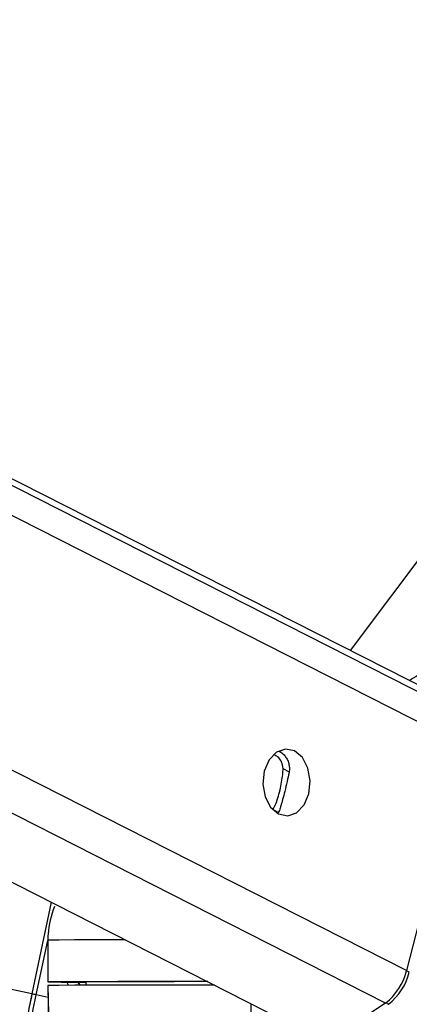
# Model space of a CAD drawing. Header units: millimetres. Extents: x 20 to 22981, y 40 to 19992.
# Tile 7 of 143: x 3897 to 3953, y 6445 to 6586. Entities that reach past the tile are written whole.
import ezdxf

# ---------------------------------------------------------------- set-up
doc = ezdxf.new("R2010")
doc.units = ezdxf.units.MM
doc.header["$LTSCALE"] = 2
doc.layers.add('COMPONENT_GEOMETRY', color=7, linetype='Continuous')
doc.styles.add('SLDTEXTSTYLE0', font='TXT', dxfattribs={"width": 0.75})
doc.dimstyles.new('SLDDIMSTYLE0', dxfattribs={"dimtxt": 100, "dimasz": 6.604, "dimexe": 0, "dimexo": 0.0625, "dimgap": 25, "dimtad": 0, "dimtih": 1, "dimtoh": 1, "dimdec": 0, "dimrnd": 1e-09, "dimzin": 12, "dimdsep": 46, "dimtxsty": 'SLDTEXTSTYLE0', "dimsah": 1, "dimcen": 0.09, "dimadec": 0, "dimazin": 3, "dimtfac": 1, "dimtdec": 0, "dimtofl": 0, "dimtmove": 0, "dimatfit": 3, "dimfxl": 1, "dimfrac": 2, "dimtolj": 1, "dimtzin": 12, "dimarcsym": 0})

# ---------------------------------------------------------------- blocks, each defined once
blk = doc.blocks.new('_D_4')
at = {"layer": 'COMPONENT_GEOMETRY', "color": 7}
for p, q in [((6638.52, 7959.49), (1711.23, 7959.49)), ((1717.58, 7959.49), (1717.58, 5203.33)), ((1517.51, 5183.02), (1487.04, 5183.02)), ((1487.04, 5183.02), (1487.04, 5024.27)), ((1917.65, 5183.02), (1948.12, 5183.02)), ((1948.12, 5183.02), (1948.12, 5024.27)), ((1487.04, 5024.27), (1517.51, 5024.27)), ((1948.12, 5024.27), (1917.65, 5024.27)), ((1717.58, 2118.49), (1717.58, 4874.65)), ((6578.75, 2118.49), (1711.23, 2118.49))]:
    blk.add_line(p, q, dxfattribs=at)
for points in [[(1717.58, 7959.49), (1716.57, 7952.89), (1718.6, 7952.89)], [(1717.58, 2118.49), (1718.6, 2125.1), (1716.57, 2125.1)]]:
    blk.add_solid(points, dxfattribs=at)
at = {"layer": 'COMPONENT_GEOMETRY', "color": 7, "char_height": 100, "attachment_point": 1, "style": 'SLDTEXTSTYLE0'}
for s, insert in [('9\'6.98"', (1517.51, 5153.18)), ('2921mm', (1444.8, 5003.56))]:
    blk.add_mtext(s, dxfattribs=dict(at, insert=insert))

msp = doc.modelspace()

# ---------------------------------------------------------------- linework, layer by layer
at = {"color": 8, "linetype": 'Continuous', "lineweight": 25}
for p, q in [((3899.02, 6446.56), (3110.91, 6612.47)), ((3949.68, 6445.26), (3620.64, 6612.47)), ((3952.68, 6449.9), (3632.75, 6612.47)), ((3960.89, 6482.22), (3704.58, 6612.47)), ((3960.25, 6486.86), (3713.06, 6612.47)), ((3935.92, 6478.37), (3934.99, 6478.85)), ((3934.31, 6472.59), (3933.5, 6473)), ((3899.64, 6446.43), (3901.27, 6454.21)), ((3905.7, 6448.27), (3905.89, 6447.8)), ((3901.32, 6446.07), (3899.64, 6446.43)), ((3930.49, 6441.66), (3930.41, 6445.16))]:
    msp.add_line(p, q, dxfattribs=at)
at = {"color": 7, "linetype": 'Continuous', "lineweight": 25}
for p, q in [((3601.16, 6612.47), (3935.31, 6442.67)), ((3957.05, 6489.45), (3714.96, 6612.47)), ((3957.59, 6513.14), (3944.59, 6495.78)), ((3960.89, 6482.22), (3952.68, 6449.9)), ((3901.79, 6459.7), (3899.02, 6446.56)), ((3901.79, 6459.7), (3899.02, 6446.56)), ((3901.27, 6454.28), (3901.27, 6448.28)), ((3901.27, 6454.28), (3901.29, 6454.28)), ((3901.29, 6454.28), (3901.28, 6448.28)), ((3901.3, 6447.78), (3901.39, 6441.61)), ((3901.32, 6447.78), (3901.31, 6447.78)), ((3903.27, 6448.27), (3906.74, 6448.27)), ((3906.74, 6448.28), (3906.75, 6447.8))]:
    msp.add_line(p, q, dxfattribs=at)
at = {"color": 7, "linetype": 'Continuous', "lineweight": 25, "flags": 128}
for points in [[(3936.64, 6481.4), (3935.33, 6481.67), (3934.04, 6481.22), (3932.98, 6480.11), (3932.29, 6478.5), (3932.1, 6476.65), (3932.42, 6474.83), (3933.21, 6473.33), (3934.34, 6472.36), (3935.65, 6472.09), (3936.93, 6472.54), (3938, 6473.65), (3938.68, 6475.26), (3938.88, 6477.11), (3938.56, 6478.93), (3937.77, 6480.43), (3936.64, 6481.4)], [(3901.28, 6448.28), (3901.27, 6448.28), (3901.35, 6448.28), (3901.52, 6448.28), (3901.76, 6448.28), (3902.07, 6448.28), (3902.44, 6448.28), (3902.84, 6448.28), (3903.27, 6448.27)], [(3924.16, 6448.33), (3919.83, 6448.33), (3915.3, 6448.32), (3911.33, 6448.32), (3907.93, 6448.31), (3905.11, 6448.3), (3902.89, 6448.29), (3901.28, 6448.28)], [(3925.15, 6447.83), (3924.81, 6447.83), (3919.78, 6447.83), (3915.28, 6447.82), (3911.33, 6447.82), (3907.94, 6447.81), (3905.14, 6447.8), (3902.93, 6447.79), (3901.31, 6447.78)], [(3901.31, 6447.78), (3901.37, 6443.78), (3901.4, 6441.61)], [(3924.19, 6448.32), (3923.32, 6448.32), (3919.41, 6448.31), (3915.95, 6448.31), (3912.94, 6448.3), (3910.4, 6448.29), (3908.33, 6448.29), (3906.74, 6448.28)], [(3899.02, 6446.56), (3898.87, 6445.85), (3898.72, 6445.16), (3898.58, 6444.48), (3898.45, 6443.84), (3898.32, 6443.23), (3898.2, 6442.68), (3898.1, 6442.17), (3898, 6441.74)], [(3899.02, 6446.56), (3898.89, 6445.93), (3898.75, 6445.31), (3898.63, 6444.7), (3898.51, 6444.13), (3898.39, 6443.58), (3898.29, 6443.08), (3898.19, 6442.64), (3898.11, 6442.24)], [(3898.63, 6441.63), (3898.72, 6442.07), (3898.82, 6442.57), (3898.94, 6443.12), (3899.07, 6443.72), (3899.2, 6444.37), (3899.34, 6445.04), (3899.49, 6445.73), (3899.64, 6446.43)], [(3949.68, 6445.26), (3947.27, 6443.68), (3944.8, 6442.53), (3942.35, 6441.83), (3939.96, 6441.59), (3937.69, 6441.83), (3935.59, 6442.53), (3935.31, 6442.67)]]:
    msp.add_lwpolyline(points, dxfattribs=at)
at = {"color": 8, "linetype": 'Continuous', "lineweight": 25, "flags": 128}
msp.add_lwpolyline([(3912.38, 6454.32), (3911.34, 6454.32), (3907.93, 6454.31), (3905.12, 6454.3), (3902.9, 6454.29), (3901.29, 6454.28)], dxfattribs=at)
at = {"color": 7, "linetype": 'Continuous', "lineweight": 25}
for centre, radius, start, end in [((3944.41, 6451.95), 8.52, 308.2171, 346.0202), ((3944.85, 6451.73), 8.47, 308.2171, 346.0202), ((3874.36, 6327.16), 121.92, 78.0352, 78.3318)]:
    msp.add_arc(centre, radius, start, end, dxfattribs=at)
at = {"color": 8, "linetype": 'Continuous', "lineweight": 25}
for centre, radius, start, end in [((3952.21, 6447.96), 1.93, 63.4106, 76.5169), ((3950.54, 6445.93), 0.966, 218.2204, 242.7813)]:
    msp.add_arc(centre, radius, start, end, dxfattribs=at)
msp.add_ellipse((3911.12, 6450.32), major_axis=(-4.83, 5.58), ratio=0.999929, start_param=1.138397, end_param=1.206306, dxfattribs=at)
at = {"color": 7, "linetype": 'Continuous', "lineweight": 25}
for points, knots in [([(3953.03, 6491.49), (3953.24, 6491.61), (3955.35, 6492.88), (3957.22, 6494.06), (3958.91, 6495.13)], [0, 0, 0, 0, 0.098457, 1, 1, 1, 1]), ([(3934.43, 6481.35), (3934.51, 6481.31), (3934.77, 6481.18), (3935.14, 6480.84), (3935.51, 6480.35), (3935.77, 6479.78), (3935.9, 6479.16), (3935.9, 6478.65), (3935.85, 6478.36), (3935.84, 6478.29)], [0, 0, 0, 0, 0.084211, 0.258334, 0.429079, 0.605155, 0.769021, 0.938365, 1, 1, 1, 1]), ([(3934.99, 6478.85), (3934.95, 6479.17), (3934.86, 6479.83), (3934.33, 6480.55), (3933.86, 6480.75), (3933.67, 6480.84)], [0, 0, 0, 0, 0.375657, 0.750827, 1, 1, 1, 1]), ([(3933.5, 6473), (3933.64, 6473.21), (3933.89, 6473.6), (3934.24, 6474.62), (3934.55, 6475.75), (3934.79, 6476.93), (3934.95, 6477.97), (3934.98, 6478.57), (3934.99, 6478.85)], [0, 0, 0, 0, 0.204636, 0.3763353, 0.5488341, 0.7033628, 0.8642848, 1, 1, 1, 1]), ([(3935.84, 6478.29), (3935.75, 6477.87), (3935.58, 6477.02), (3935.25, 6475.64), (3934.93, 6474.43), (3934.67, 6473.5), (3934.53, 6473.08), (3934.47, 6472.87)], [0, 0, 0, 0, 0.222076, 0.445772, 0.640142, 0.821651, 1, 1, 1, 1]), ([(3934.47, 6472.87), (3934.42, 6472.76), (3934.37, 6472.62), (3934.25, 6472.52), (3934.23, 6472.5)], [0, 0, 0, 0, 0.80734, 1, 1, 1, 1]), ([(3902.23, 6459.11), (3901.81, 6457.8), (3901.31, 6456.21), (3901.3, 6454.56), (3901.29, 6454.28)], [0, 0, 0, 0, 0.827245, 1, 1, 1, 1])]:
    msp.add_open_spline(points, degree=3, knots=knots, dxfattribs=at)
at = {"color": 8, "linetype": 'Continuous', "lineweight": 25}
msp.add_open_spline([(3905.88, 6447.8), (3905.82, 6447.87), (3905.71, 6448.01), (3905.68, 6448.19), (3905.67, 6448.27)], degree=3, knots=[0, 0, 0, 0, 0.514526, 1, 1, 1, 1], dxfattribs=at)

# ---------------------------------------------------------------- dimensions: what is measured, and where the dimension line sits
at = {"layer": 'COMPONENT_GEOMETRY', "color": 7}
dim = msp.add_linear_dim(base=(1717.58, 7959.49), p1=(6581.29, 2118.49), p2=(6641.06, 7959.49), angle=90, dimstyle='SLDDIMSTYLE0', dxfattribs=at)
dim.commit()
dim.dimension.update_dxf_attribs({"geometry": '_D_4', "text_midpoint": (1717.58, 5038.99), "dimtype": 160})

doc.saveas('drawing.dxf')
